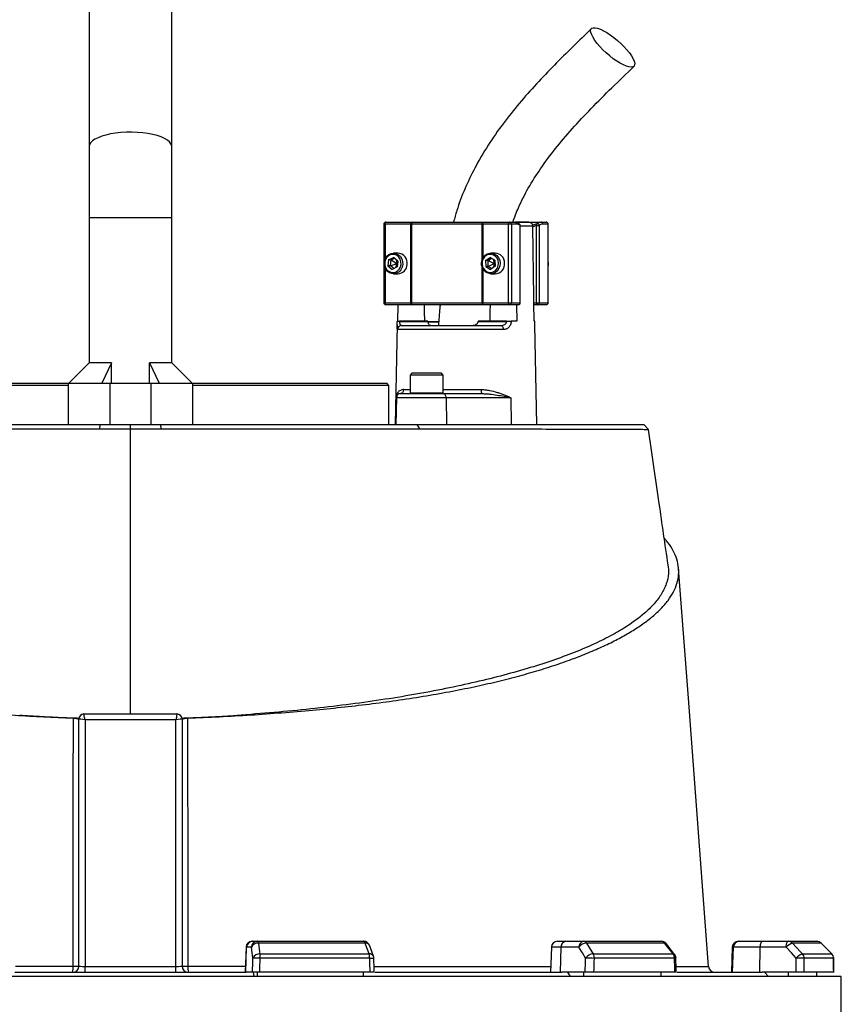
# Model space of a CAD drawing. Header units: millimetres. Extents: x 2572 to 4387, y 782 to 6178.
# Tile 16 of 17: x 3503 to 4298, y 4737 to 5690. Entities that reach past the tile are written whole.
import ezdxf

# ---------------------------------------------------------------- set-up
doc = ezdxf.new("R2010")
doc.units = ezdxf.units.MM
doc.header["$LTSCALE"] = 2

msp = doc.modelspace()

# ---------------------------------------------------------------- linework, layer by layer
at = {"color": 7, "linetype": 'Continuous', "lineweight": 25}
for p, q in [((3570.28, 5980.89), (3570.28, 5567.06)), ((3650.28, 5567.06), (3650.28, 5980.89)), ((3570.28, 5567.06), (3570.28, 5497.92)), ((3650.28, 5497.92), (3650.28, 5567.06)), ((3570.28, 5497.92), (3570.28, 5357.72)), ((3650.28, 5357.72), (3650.28, 5497.92)), ((3855.47, 5491.92), (3855.47, 5415.92)), ((3881.72, 5491.92), (3856.62, 5491.92)), ((3857.47, 5493.92), (3882.56, 5493.92)), ((3882.23, 5491.92), (3881.72, 5491.92)), ((3881.72, 5415.92), (3881.72, 5491.92)), ((3950.57, 5491.92), (3882.23, 5491.92)), ((3882.23, 5491.92), (3882.23, 5415.92)), ((3882.56, 5493.92), (3883.59, 5493.92)), ((3883.59, 5493.92), (3950.82, 5493.92)), ((3951.16, 5491.92), (3950.57, 5491.92)), ((3950.82, 5493.92), (3952.01, 5493.92)), ((3976.26, 5491.92), (3951.16, 5491.92)), ((3952.01, 5493.92), (3977.1, 5493.92)), ((3978.91, 5491.92), (3976.26, 5491.92)), ((3976.26, 5415.92), (3976.26, 5491.92)), ((3977.1, 5493.92), (3982.21, 5493.92)), ((3978.91, 5491.92), (3978.91, 5415.92)), ((3984.03, 5491.92), (3978.91, 5491.92)), ((3982.33, 5493.92), (4007.49, 5493.92)), ((3995.79, 5493.92), (3982.47, 5493.92)), ((3987.37, 5415.92), (3987.37, 5490.52)), ((3987.55, 5415.92), (3987.55, 5490.52)), ((3999.61, 5489.57), (3999.6, 5489.99)), ((4003.3, 5415.92), (4003.3, 5490.52)), ((4003.3, 5490.52), (4005.96, 5490.52)), ((4005.96, 5490.52), (4005.96, 5415.92)), ((4007.49, 5493.92), (4012.6, 5493.92)), ((4014.41, 5491.92), (4009.3, 5491.92)), ((4014.41, 5415.92), (4014.41, 5491.92)), ((4014.6, 5415.92), (4014.6, 5491.92)), ((3869.1, 5463.92), (3864.75, 5463.92)), ((3963.36, 5463.92), (3959, 5463.92)), ((3860, 5457.3), (3859.47, 5451.56)), ((3859.47, 5451.56), (3863.71, 5448.18)), ((3862, 5451.56), (3859.47, 5451.56)), ((3860, 5457.3), (3864.77, 5459.66)), ((3862.53, 5457.3), (3860, 5457.3)), ((3862, 5451.56), (3862.53, 5457.3)), ((3862, 5451.56), (3868, 5453.92)), ((3865.27, 5448.95), (3862, 5451.56)), ((3862.53, 5457.3), (3865.74, 5458.89)), ((3862.53, 5457.3), (3868, 5453.92)), ((3868.48, 5450.54), (3863.71, 5448.18)), ((3869.01, 5456.28), (3864.77, 5459.66)), ((3868, 5453.92), (3866.69, 5449.66)), ((3867.58, 5457.43), (3868, 5453.92)), ((3868, 5453.92), (3868.85, 5454.49)), ((3868, 5453.92), (3868.72, 5453.11)), ((3869.01, 5456.28), (3868.48, 5450.54)), ((3953.86, 5456.61), (3958.29, 5459.69)), ((3953.86, 5456.61), (3954.07, 5450.84)), ((3956.4, 5456.61), (3953.86, 5456.61)), ((3954.07, 5450.84), (3958.7, 5448.15)), ((3956.61, 5450.84), (3954.07, 5450.84)), ((3956.4, 5456.61), (3959.67, 5458.89)), ((3956.61, 5450.84), (3956.4, 5456.61)), ((3956.4, 5456.61), (3962.25, 5453.92)), ((3956.61, 5450.84), (3962.25, 5453.92)), ((3959.86, 5448.95), (3956.61, 5450.84)), ((3962.92, 5457), (3958.29, 5459.69)), ((3963.13, 5451.23), (3958.7, 5448.15)), ((3961.25, 5457.97), (3962.25, 5453.92)), ((3962.25, 5453.92), (3961.59, 5450.16)), ((3962.25, 5453.92), (3963.01, 5454.65)), ((3962.25, 5453.92), (3963.05, 5453.29)), ((3962.92, 5457), (3963.13, 5451.23)), ((4014.97, 5454.16), (4014.6, 5456.11)), ((3864.75, 5443.92), (3869.1, 5443.92)), ((3959, 5443.92), (3963.36, 5443.92)), ((3856.62, 5415.92), (3881.72, 5415.92)), ((3882.56, 5413.92), (3857.47, 5413.92)), ((3868.94, 5397.92), (3869.2, 5413.92)), ((3881.72, 5415.92), (3882.23, 5415.92)), ((3882.23, 5415.92), (3950.57, 5415.92)), ((3883.59, 5413.92), (3882.56, 5413.92)), ((3950.82, 5413.92), (3883.59, 5413.92)), ((3950.57, 5415.92), (3951.16, 5415.92)), ((3952.01, 5413.92), (3950.82, 5413.92)), ((3951.16, 5415.92), (3976.26, 5415.92)), ((3977.1, 5413.92), (3952.01, 5413.92)), ((3976.26, 5415.92), (3978.91, 5415.92)), ((3985.55, 5413.92), (3977.1, 5413.92)), ((3978.91, 5415.92), (3987.37, 5415.92)), ((3983.96, 5413.92), (3984.23, 5397.92)), ((4001.13, 5397.92), (4000.83, 5415.92)), ((4000.83, 5415.92), (4003.3, 5415.92)), ((4004.15, 5413.92), (4000.87, 5413.92)), ((4003.3, 5415.92), (4005.96, 5415.92)), ((4012.6, 5413.92), (4004.15, 5413.92)), ((4005.96, 5415.92), (4014.41, 5415.92)), ((3868.3, 5394.47), (3866.61, 5297.92)), ((3868.37, 5397.92), (3868.37, 5397.85)), ((3870.67, 5397.92), (3870.67, 5397.85)), ((3898.09, 5397.92), (3870.67, 5397.92)), ((3870.67, 5397.85), (3898.09, 5397.85)), ((3872.75, 5393.92), (3968.86, 5393.92)), ((3908.45, 5397.18), (3897.92, 5397.18)), ((3898.09, 5397.92), (3898.09, 5397.85)), ((3900.02, 5394.17), (3900.02, 5393.92)), ((3909.53, 5394.17), (3909.53, 5393.92)), ((3911.35, 5394.17), (3911.35, 5393.92)), ((3946.89, 5397.85), (3946.9, 5397.92)), ((3946.89, 5397.85), (3974.31, 5397.85)), ((3974.31, 5397.92), (3946.9, 5397.92)), ((3974.31, 5397.85), (3974.31, 5397.92)), ((3978.62, 5397.92), (3978.62, 5397.85)), ((3984.23, 5397.92), (3978.62, 5397.92)), ((4001.7, 5397.92), (4001.13, 5397.92)), ((4001.71, 5397.85), (4001.7, 5397.92)), ((4001.71, 5397.85), (4001.7, 5397.92)), ((4003.46, 5297.92), (4001.77, 5394.47)), ((3971.01, 5389.99), (3868.78, 5389.99)), ((3570.28, 5357.72), (3550.48, 5337.92)), ((3591.81, 5357.72), (3570.28, 5357.72)), ((3591.81, 5357.72), (3582.66, 5337.92)), ((3591.81, 5337.92), (3591.81, 5357.72)), ((3628.75, 5337.92), (3628.75, 5357.72)), ((3628.75, 5357.72), (3637.89, 5337.92)), ((3650.28, 5357.72), (3628.75, 5357.72)), ((3670.07, 5337.92), (3650.28, 5357.72)), ((3883, 5347.92), (3881, 5345.92)), ((3881, 5345.92), (3881, 5328.72)), ((3890.24, 5345.92), (3881, 5345.92)), ((3883, 5347.92), (3891.08, 5347.92)), ((3913, 5345.92), (3890.24, 5345.92)), ((3891.08, 5347.92), (3911, 5347.92)), ((3913, 5345.92), (3911, 5347.92)), ((3913, 5328.72), (3913, 5345.92)), ((3362.28, 5337.92), (3550.48, 5337.92)), ((3550.28, 5297.92), (3550.28, 5337.92)), ((3550.28, 5337.92), (3590.28, 5337.92)), ((3590.28, 5337.92), (3590.28, 5297.92)), ((3590.28, 5337.92), (3630.28, 5337.92)), ((3630.28, 5297.92), (3630.28, 5337.92)), ((3630.28, 5337.92), (3670.28, 5337.92)), ((3670.07, 5337.92), (3858.28, 5337.92)), ((3670.28, 5337.92), (3670.28, 5297.92)), ((3860.28, 5335.92), (3858.28, 5337.92)), ((3550.28, 5335.92), (3360.28, 5335.92)), ((3860.28, 5335.92), (3670.28, 5335.92)), ((3860.28, 5297.92), (3860.28, 5335.92)), ((3871.28, 5327.92), (3871.59, 5327.92)), ((3871.59, 5327.92), (3913.2, 5327.92)), ((3913.2, 5327.92), (3950.67, 5327.92)), ((3867.07, 5323.99), (3866.62, 5297.92)), ((3867.59, 5323.99), (3867.07, 5323.99)), ((3867.59, 5323.99), (3867.14, 5297.92)), ((3915.76, 5323.99), (3867.59, 5323.99)), ((3915.76, 5323.99), (3916.05, 5297.92)), ((3978.39, 5323.99), (3915.76, 5323.99)), ((3978.39, 5323.99), (3978.68, 5297.92)), ((3332.7, 5297.92), (3580.84, 5297.92)), ((3580.59, 5293.85), (3580.84, 5297.92)), ((3580.84, 5297.92), (3610.28, 5297.92)), ((3610.28, 5293.73), (3610.28, 5297.92)), ((3610.28, 5297.92), (3639.71, 5297.92)), ((3610.28, 5017.92), (3610.28, 5293.73)), ((3639.96, 5293.85), (3639.71, 5297.92)), ((3639.71, 5297.92), (3887.85, 5297.92)), ((3890.23, 5293.83), (3887.85, 5297.92)), ((3887.85, 5297.92), (4107.12, 5297.92)), ((4111.72, 5293.32), (4107.12, 5297.92)), ((3560.28, 5013.97), (3560.39, 5013.96)), ((3560.28, 4773.92), (3560.28, 5012.92)), ((3565.28, 5017.92), (3655.27, 5017.92)), ((3565.28, 5017.92), (3565.28, 5017.92)), ((3566.28, 5012.24), (3566.28, 4773.61)), ((3654.28, 5012.24), (3566.28, 5012.24)), ((3654.28, 4773.61), (3654.28, 5012.24)), ((3655.27, 5017.92), (3655.28, 5017.92)), ((3660.28, 5013.97), (3660.17, 5013.96)), ((3660.28, 5012.92), (3660.28, 4773.92)), ((3728.09, 4797.92), (3728.61, 4797.92)), ((3728.61, 4797.92), (3733.28, 4797.92)), ((3733.28, 4797.92), (3835.86, 4797.92)), ((3837.28, 4796.16), (3734.05, 4796.16)), ((3845.41, 4783.54), (3841.48, 4794.02)), ((4023.64, 4797.92), (4031.64, 4797.92)), ((4031.64, 4797.92), (4048.91, 4797.92)), ((4048.91, 4797.92), (4124.01, 4797.92)), ((4127.23, 4796.16), (4051.67, 4796.16)), ((4136.98, 4785.15), (4128.71, 4795.63)), ((4198.69, 4797.92), (4199.74, 4797.92)), ((4199.74, 4797.92), (4221.77, 4797.92)), ((4221.77, 4797.92), (4247.01, 4797.92)), ((4247.01, 4797.92), (4274.5, 4797.92)), ((4278.67, 4796.16), (4251.01, 4796.16)), ((4289.15, 4785.65), (4278.75, 4796.14)), ((4289.15, 4785.65), (4278.75, 4796.14)), ((3722.1, 4792.13), (3721.25, 4767.92)), ((3721.88, 4767.92), (3722.71, 4792.13)), ((3727.37, 4792.13), (3722.71, 4792.13)), ((3735.51, 4785.68), (3841.21, 4785.68)), ((4017.64, 4792.13), (4016.8, 4767.92)), ((4026.4, 4767.92), (4027.05, 4792.13)), ((4044.32, 4792.13), (4027.05, 4792.13)), ((4058.12, 4785.68), (4135.5, 4785.68)), ((4192.7, 4792.13), (4191.85, 4767.92)), ((4193, 4767.92), (4193.83, 4792.13)), ((4219.72, 4792.13), (4193.83, 4792.13)), ((4219.43, 4767.92), (4219.72, 4792.13)), ((4244.96, 4792.13), (4219.72, 4792.13)), ((4260.74, 4785.68), (4289.06, 4785.68)), ((3841.8, 4781.44), (3735.83, 4781.44)), ((4136.84, 4781.44), (4059.26, 4781.44)), ((4290.79, 4781.44), (4262.4, 4781.44)), ((3498.26, 4767.92), (3722.29, 4767.92)), ((3566.28, 4767.92), (3566.28, 4773.61)), ((3566.28, 4773.61), (3654.28, 4773.61)), ((3654.28, 4767.92), (3654.28, 4773.61)), ((3728.36, 4767.92), (3722.29, 4767.92)), ((3729.02, 4767.92), (3729.72, 4763.92)), ((3733.28, 4763.92), (3733.28, 4767.92)), ((3842.25, 4767.92), (3735.36, 4767.92)), ((3835.86, 4763.92), (3835.86, 4767.92)), ((3847.03, 4767.92), (4027.93, 4767.92)), ((4050.41, 4767.92), (4027.93, 4767.92)), ((4033.15, 4767.92), (4035.72, 4763.92)), ((4048.91, 4763.92), (4048.91, 4767.92)), ((4137.15, 4767.92), (4058.9, 4767.92)), ((4124.01, 4763.92), (4124.01, 4767.92)), ((4139.35, 4767.92), (4221.66, 4767.92)), ((4169.67, 4773.47), (4169.67, 4773.47)), ((4254.53, 4767.92), (4221.66, 4767.92)), ((4223.97, 4767.92), (4227.73, 4763.92)), ((4247.01, 4763.92), (4247.01, 4767.92)), ((4290.88, 4767.92), (4262.24, 4767.92)), ((4274.5, 4763.92), (4274.5, 4767.92)), ((4298.28, 4763.92), (2922.28, 4763.92)), ((4298.28, 4585.86), (4298.28, 4763.92))]:
    msp.add_line(p, q, dxfattribs=at)
at = {"color": 8, "linetype": 'Continuous', "lineweight": 25}
for p, q in [((3650.28, 5497.92), (3570.28, 5497.92)), ((3856.62, 5491.92), (3855.47, 5491.92)), ((3856.62, 5491.92), (3856.62, 5458.35)), ((3950.57, 5457.58), (3950.57, 5491.92)), ((3951.16, 5491.92), (3951.16, 5458.94)), ((3987.37, 5490.52), (3987.55, 5490.52)), ((3999.6, 5489.99), (3987.55, 5489.99)), ((4014.6, 5491.92), (4014.41, 5491.92)), ((3856.62, 5449.49), (3856.62, 5415.92)), ((3950.57, 5415.92), (3950.57, 5450.26)), ((3951.16, 5448.9), (3951.16, 5415.92)), ((3855.47, 5415.92), (3856.62, 5415.92)), ((3987.37, 5415.92), (3987.55, 5415.92)), ((4014.41, 5415.92), (4014.6, 5415.92)), ((3898.09, 5397.85), (3908.51, 5397.85)), ((3874.83, 5331.85), (3881, 5331.85)), ((3881, 5328.72), (3890.24, 5328.72)), ((3890.24, 5328.72), (3913, 5328.72)), ((3913, 5331.85), (3949.8, 5331.85)), ((4278.67, 4796.16), (4278.76, 4796.15)), ((3722.71, 4792.13), (3722.1, 4792.13)), ((4027.05, 4792.13), (4017.64, 4792.13)), ((4193.83, 4792.13), (4192.7, 4792.13)), ((4289.06, 4785.68), (4289.15, 4785.66)), ((4290.79, 4781.44), (4290.89, 4781.47))]:
    msp.add_line(p, q, dxfattribs=at)
at = {"color": 7, "linetype": 'Continuous', "lineweight": 25, "flags": 128}
for points in [[(4094.87, 5643.81), (4092.78, 5644.06), (4090.27, 5644.79), (4087.42, 5646), (4084.3, 5647.65), (4080.99, 5649.69), (4077.58, 5652.08), (4074.15, 5654.74), (4070.79, 5657.62), (4067.6, 5660.64), (4064.64, 5663.72), (4062.01, 5666.78), (4059.76, 5669.74), (4057.96, 5672.52), (4056.66, 5675.05), (4055.88, 5677.27), (4055.64, 5679.13), (4055.96, 5680.56), (4056.82, 5681.53), (4058.2, 5682.03), (4060.07, 5682.03), (4062.38, 5681.53), (4065.07, 5680.56), (4068.06, 5679.13), (4071.29, 5677.27), (4074.66, 5675.05), (4078.09, 5672.52), (4081.5, 5669.74), (4084.78, 5666.78), (4087.87, 5663.72), (4090.67, 5660.64), (4093.12, 5657.62), (4095.15, 5654.74), (4096.71, 5652.08), (4097.76, 5649.69), (4098.27, 5647.65), (4098.22, 5646), (4097.63, 5644.79), (4096.51, 5644.06), (4094.87, 5643.81)], [(3856.62, 5491.92), (3856.64, 5492.31), (3856.69, 5492.69), (3856.77, 5493.03), (3856.87, 5493.34), (3857, 5493.58), (3857.15, 5493.77), (3857.3, 5493.88), (3857.47, 5493.92)], [(3881.72, 5491.92), (3881.73, 5492.31), (3881.78, 5492.69), (3881.86, 5493.03), (3881.96, 5493.34), (3882.09, 5493.58), (3882.24, 5493.77), (3882.4, 5493.88), (3882.56, 5493.92)], [(3951.16, 5491.92), (3951.18, 5492.31), (3951.23, 5492.69), (3951.31, 5493.03), (3951.41, 5493.34), (3951.54, 5493.58), (3951.69, 5493.77), (3951.84, 5493.88), (3952.01, 5493.92)], [(3976.26, 5491.92), (3976.27, 5492.31), (3976.32, 5492.69), (3976.4, 5493.03), (3976.5, 5493.34), (3976.63, 5493.58), (3976.78, 5493.77), (3976.94, 5493.88), (3977.1, 5493.92)], [(4000.83, 5415.92), (4000.75, 5421.16), (3999.61, 5489.57)], [(3873.76, 5452.9), (3873.18, 5450.26), (3871.97, 5447.88), (3870.23, 5445.96), (3868.08, 5444.62), (3865.68, 5443.97), (3863.21, 5444.07), (3860.86, 5444.89), (3858.79, 5446.38), (3857.17, 5448.43), (3856.11, 5450.89), (3855.69, 5453.58), (3855.94, 5456.29), (3856.85, 5458.82), (3858.34, 5460.99), (3860.3, 5462.64), (3862.6, 5463.64), (3865.05, 5463.92), (3867.49, 5463.45), (3869.72, 5462.28), (3871.58, 5460.5), (3872.93, 5458.22), (3873.68, 5455.62), (3873.76, 5452.9)], [(3872.17, 5453.02), (3872.08, 5455.53), (3871.35, 5457.9), (3870.05, 5459.95), (3868.28, 5461.51), (3866.17, 5462.46), (3863.92, 5462.71), (3861.68, 5462.26), (3859.66, 5461.12), (3858.01, 5459.41), (3856.86, 5457.25), (3856.31, 5454.82), (3856.4, 5452.32), (3857.13, 5449.94), (3858.43, 5447.89), (3860.2, 5446.33), (3862.31, 5445.38), (3864.56, 5445.13), (3866.8, 5445.59), (3868.82, 5446.72), (3870.48, 5448.43), (3871.62, 5450.59), (3872.17, 5453.02)], [(3968.06, 5454.32), (3967.82, 5451.61), (3966.93, 5449.07), (3965.45, 5446.89), (3963.49, 5445.23), (3961.2, 5444.22), (3958.74, 5443.93), (3956.31, 5444.37), (3954.07, 5445.53), (3952.2, 5447.31), (3950.84, 5449.58), (3950.08, 5452.17), (3949.98, 5454.89), (3950.55, 5457.54), (3951.75, 5459.92), (3953.49, 5461.86), (3955.63, 5463.2), (3958.03, 5463.86), (3960.49, 5463.78), (3962.85, 5462.98), (3964.92, 5461.49), (3966.55, 5459.45), (3967.63, 5457), (3968.06, 5454.32)], [(3966.47, 5454.27), (3966.05, 5456.73), (3965.03, 5458.97), (3963.48, 5460.79), (3961.52, 5462.06), (3959.32, 5462.67), (3957.05, 5462.58), (3954.9, 5461.78), (3953.04, 5460.34), (3951.62, 5458.38), (3950.76, 5456.06), (3950.53, 5453.57), (3950.94, 5451.11), (3951.96, 5448.87), (3953.52, 5447.05), (3955.47, 5445.78), (3957.67, 5445.17), (3959.94, 5445.27), (3962.09, 5446.07), (3963.95, 5447.5), (3965.37, 5449.46), (3966.23, 5451.78), (3966.47, 5454.27)], [(4014.6, 5451.74), (4014.72, 5452.09), (4014.97, 5454.16)], [(3857.47, 5413.92), (3857.3, 5413.96), (3857.15, 5414.07), (3857, 5414.26), (3856.87, 5414.51), (3856.77, 5414.81), (3856.69, 5415.16), (3856.64, 5415.53), (3856.62, 5415.92)], [(3882.56, 5413.92), (3882.4, 5413.96), (3882.24, 5414.07), (3882.09, 5414.26), (3881.96, 5414.51), (3881.86, 5414.81), (3881.78, 5415.16), (3881.73, 5415.53), (3881.72, 5415.92)], [(3895.11, 5397.92), (3894.94, 5407.45), (3894.82, 5413.92)], [(3952.01, 5413.92), (3951.84, 5413.96), (3951.69, 5414.07), (3951.54, 5414.26), (3951.41, 5414.51), (3951.31, 5414.81), (3951.23, 5415.16), (3951.18, 5415.53), (3951.16, 5415.92)], [(3958.34, 5413.92), (3958.22, 5407.45), (3958.05, 5397.92)], [(3977.1, 5413.92), (3976.94, 5413.96), (3976.78, 5414.07), (3976.63, 5414.26), (3976.5, 5414.51), (3976.4, 5414.81), (3976.32, 5415.16), (3976.27, 5415.53), (3976.26, 5415.92)], [(4003.3, 5415.92), (4003.32, 5415.53), (4003.37, 5415.16), (4003.45, 5414.81), (4003.55, 5414.51), (4003.68, 5414.26), (4003.83, 5414.07), (4003.98, 5413.96), (4004.15, 5413.92)], [(3968.86, 5393.92), (3969.27, 5393.85), (3969.67, 5393.62), (3970.04, 5393.26), (3970.37, 5392.77), (3970.64, 5392.18), (3970.84, 5391.5), (3970.97, 5390.76), (3971.01, 5389.99)], [(3915.76, 5323.99), (3915.7, 5324.76), (3915.55, 5325.5), (3915.31, 5326.18), (3914.99, 5326.77), (3914.61, 5327.26), (3914.17, 5327.62), (3913.7, 5327.85), (3913.2, 5327.92)], [(4169.86, 4773.48), (4150.25, 5033.2), (4140.79, 5158.65)], [(3734.05, 4796.16), (3733.97, 4796.56), (3733.89, 4796.91), (3733.79, 4797.21), (3733.7, 4797.46), (3733.6, 4797.66), (3733.49, 4797.81), (3733.39, 4797.89), (3733.28, 4797.92)], [(3734.05, 4796.16), (3735.23, 4787.68), (3735.51, 4785.68)], [(3841.21, 4785.68), (3838.03, 4794.16), (3837.28, 4796.16)], [(4051.67, 4796.16), (4056.89, 4787.68), (4058.12, 4785.68)], [(4135.5, 4785.68), (4128.81, 4794.16), (4127.23, 4796.16)], [(4221.77, 4797.92), (4221.38, 4797.81), (4221, 4797.48), (4220.65, 4796.95), (4220.34, 4796.24), (4220.09, 4795.36), (4219.89, 4794.36), (4219.77, 4793.27), (4219.72, 4792.13)], [(4244.96, 4792.13), (4245.01, 4793.27), (4245.14, 4794.36), (4245.33, 4795.36), (4245.58, 4796.24), (4245.89, 4796.95), (4246.24, 4797.48), (4246.62, 4797.81), (4247.01, 4797.92)], [(4251.01, 4796.16), (4258.88, 4787.68), (4260.74, 4785.68)], [(4289.06, 4785.68), (4280.66, 4794.16), (4278.67, 4796.16)], [(3728.83, 4781.65), (3728.12, 4786.77), (3727.37, 4792.13)], [(4050.78, 4781.65), (4047.62, 4786.77), (4044.32, 4792.13)], [(4254.69, 4781.65), (4249.93, 4786.77), (4244.96, 4792.13)], [(3846.24, 4767.83), (3846.13, 4771.28), (3845.79, 4781.63)], [(4138.59, 4767.77), (4138.51, 4771.22), (4138.27, 4781.57)], [(4290.98, 4767.67), (4290.96, 4771.12), (4290.89, 4781.47)]]:
    msp.add_lwpolyline(points, dxfattribs=at)
at = {"color": 8, "linetype": 'Continuous', "lineweight": 25, "flags": 128}
msp.add_lwpolyline([(3650.28, 5567.06), (3650.19, 5567.99), (3649.47, 5569.82), (3648.06, 5571.6), (3645.98, 5573.3), (3643.25, 5574.89), (3639.94, 5576.34), (3636.1, 5577.62), (3631.8, 5578.72), (3627.11, 5579.61), (3622.13, 5580.27), (3616.93, 5580.7), (3611.61, 5580.88), (3606.27, 5580.82), (3601, 5580.52), (3595.9, 5579.97), (3591.05, 5579.19), (3586.55, 5578.2), (3582.47, 5577), (3578.88, 5575.63), (3575.86, 5574.11), (3573.45, 5572.46), (3571.7, 5570.72), (3570.63, 5568.91), (3570.28, 5567.06)], dxfattribs=at)
at = {"color": 7, "linetype": 'Continuous', "lineweight": 25}
for centre, radius, start, end in [((3857.47, 5491.92), 2, 90, 180), ((3883.98, 5492.19), 1.78, 102.89245, 188.71961), ((3954.75, 5492.41), 4.21, 158.99408, 186.71892), ((3977, 5492.01), 1.91, 357.32466, 87.04786), ((3982.12, 5492.01), 1.91, 357.32466, 87.04786), ((3985.55, 5490.52), 2, 0, 49.0149), ((4005.52, 5491.19), 2.31, 149.53695, 196.88097), ((4003.81, 5490.21), 2.18, 8.25723, 97.53663), ((4007.39, 5492.01), 1.91, 357.32466, 87.04786), ((4012.6, 5491.92), 2, 0, 90), ((4012.5, 5492.01), 1.91, 357.32466, 87.04786), ((3868.71, 5454.41), 9.52, 350.91772, 87.6609), ((3962.92, 5454.44), 9.49, 359.25818, 87.37484), ((3868.72, 5453.32), 9.4, 272.31019, 357.46513), ((3962.85, 5453.51), 9.6, 273.03644, 4.84278), ((3857.47, 5415.92), 2, 180, 270), ((3883.98, 5415.65), 1.78, 171.28039, 257.10755), ((3954.75, 5415.43), 4.21, 173.28108, 201.00592), ((3977, 5415.83), 1.91, 272.95214, 2.67534), ((3985.55, 5415.92), 2, 270, 0), ((3985.46, 5415.83), 1.91, 272.95214, 2.67534), ((4004.05, 5415.83), 1.91, 272.95214, 2.67534), ((4012.6, 5415.92), 2, 270, 0), ((4012.5, 5415.83), 1.91, 272.95214, 2.67534), ((3869.52, 5357.83), 40.04, 88.34797, 91.65203), ((3872.76, 5389.94), 3.98, 90.23629, 179.24547), ((3976.46, 5227.03), 170.84, 89.27819, 90.72181), ((3871.59, 5323.92), 4, 90.00058, 179.00061), ((3871.05, 5331.7), 3.79, 273.53477, 2.28683), ((3881.8, 5328.72), 0.8, 180, 270), ((3912.2, 5328.72), 0.8, 270, 0), ((3954.94, 5330.93), 5.23, 169.83929, 215.14127), ((3565.28, 5012.92), 5, 90.03906, 179.88236), ((3565.28, 5012.92), 5, 90, 180), ((3655.27, 5012.92), 5, 0.11764, 89.96094), ((3655.28, 5012.92), 5, 0, 90), ((3728.09, 4791.92), 6, 90, 178), ((3728.66, 4791.97), 5.95, 90.42152, 178.45528), ((3733.32, 4791.97), 5.95, 90.42152, 178.45528), ((3733.35, 4789.78), 6.42, 83.74292, 158.51929), ((3835.86, 4791.92), 6, 20.55353, 90), ((3835.17, 4795.92), 2.12, 6.7296, 71.02335), ((4023.64, 4791.92), 6, 90, 178), ((4032.41, 4792.59), 5.38, 98.23483, 184.91789), ((4049.68, 4792.59), 5.38, 98.23483, 184.91789), ((4052.07, 4786.71), 9.46, 92.45595, 145.06557), ((4048.68, 4794.52), 3.41, 28.81756, 86.11446), ((4124.01, 4791.92), 6, 38.26457, 90), ((4123.86, 4793.82), 4.11, 34.85515, 87.99434), ((4198.69, 4791.92), 6, 90, 178), ((4199.79, 4791.97), 5.95, 90.39228, 178.42415), ((4254.33, 4784.62), 12.01, 106.06821, 141.3112), ((4246.98, 4792.42), 5.5, 42.8743, 89.68038), ((4274.5, 4791.92), 6, 44.74687, 90), ((4274.49, 4792.07), 5.85, 44.3985, 89.91439), ((3734.81, 4779.29), 6.42, 83.76139, 158.5219), ((3710.78, 4781.69), 25.05, 359.42653, 9.16919), ((3827.86, 4781.67), 13.94, 359.05372, 16.72645), ((3839.79, 4781.44), 6, 1.88488, 20.55304), ((4058.53, 4776.23), 9.46, 92.47301, 145.06263), ((4051.36, 4781.59), 7.91, 358.91202, 31.17398), ((4129.79, 4781.55), 7.05, 359.11337, 35.87522), ((4132.28, 4781.44), 6, 1.298, 38.26379), ((4264.07, 4774.13), 12.02, 106.08445, 141.30321), ((4256.21, 4781.47), 6.19, 359.73129, 42.91431), ((4284.74, 4781.44), 6.05, 359.91919, 44.40677), ((4284.89, 4781.44), 6, 0.36302, 44.74605), ((3554.28, 4773.92), 6, 270, 0), ((3556.07, 4939.27), 165.4, 269.54772, 271.45774), ((3666.28, 4773.92), 6, 180, 270), ((3664.48, 4939.27), 165.4, 268.54226, 270.45228), ((3720.27, 4378.71), 403.03, 87.78771, 88.78243), ((4049.68, 4565.13), 216.51, 87.46327, 89.70984), ((4255.61, 4673.56), 108.09, 86.39987, 90.4867), ((3536.1, 4772.4), 18.72, 346.14784, 4.50399), ((3684.45, 4772.4), 18.72, 175.49601, 193.85216), ((4175.84, 4773.92), 6, 183.87832, 269.98187)]:
    msp.add_arc(centre, radius, start, end, dxfattribs=at)
at = {"color": 8, "linetype": 'Continuous', "lineweight": 25}
for centre, radius, start, end in [((3985.78, 5490.83), 1.62, 348.91779, 46.96304), ((3837.87, 4792.14), 4.07, 27.56442, 98.41788), ((4127.47, 4794.47), 1.71, 42.99182, 97.87335), ((3841.81, 4781.65), 4.07, 27.68546, 98.38179), ((4135.74, 4783.98), 1.71, 43.03526, 97.83334), ((3841.24, 4833.26), 51.83, 270.62377, 275.04039), ((4136.96, 4787.85), 6.41, 268.97486, 281.86243)]:
    msp.add_arc(centre, radius, start, end, dxfattribs=at)
at = {"color": 7, "linetype": 'Continuous', "lineweight": 25}
for centre, major_axis, ratio, start_param, end_param in [((3566.28, 5011.92), (6, -1), 0.050922, 1.579294, 3.097731), ((3566.28, 5012.92), (6, 0), 0.043613, 3.089233, 3.141593), ((3566.28, 5011.92), (-1, 6), 0.008488, 4.763336, 6.281773), ((3654.28, 5011.92), (1, 6), 0.008488, 0.001413, 1.519849), ((3654.28, 5011.92), (6, 1), 0.050922, 0.043862, 1.562299), ((3654.28, 5012.92), (6, 0), 0.043613, 0, 0.05236), ((3566.28, 4773.92), (6, 0), 0.052336, 3.141593, 4.712389), ((3654.28, 4773.92), (6, 0), 0.052336, 4.712389, 6.283185), ((3604.37, 4626.21), (675.6, 19644.47), 0.006057, 4.719811, 4.72051), ((3610.28, 4626), (681.51, 19644.47), 0.00611, 4.719826, 4.720514), ((3610.28, 4626), (-650.36, 19644.47), 0.012035, 4.719215, 4.719903), ((3605.68, 4626.21), (525.77, 19644.47), 0.022431, 4.720203, 4.720902), ((3610.28, 4626), (530.37, 19644.47), 0.022626, 4.720224, 4.720912), ((3610.28, 4626), (-445.13, 19644.47), 0.026971, 4.719002, 4.71969), ((3608.22, 4626.21), (234.88, 19644.47), 0.03281, 4.719995, 4.720694), ((3610.28, 4626), (236.94, 19644.47), 0.033097, 4.720013, 4.720701), ((3610.28, 4626), (-120.31, 19644.47), 0.03469, 4.719401, 4.720089)]:
    msp.add_ellipse(centre, major_axis=major_axis, ratio=ratio, start_param=start_param, end_param=end_param, dxfattribs=at)
for points, knots in [([(4056.44, 5681.23), (4050.38, 5675.34), (4038.31, 5663.63), (4020.48, 5645.87), (4003.16, 5627.74), (3986.47, 5609), (3970.7, 5589.31), (3956.18, 5568.46), (3943.75, 5547.33), (3933.67, 5526.19), (3926.88, 5508.65), (3924.01, 5497.69), (3923.02, 5493.92)], [0, 0, 0, 0, 0.11056, 0.219929, 0.328681, 0.437275, 0.545815, 0.654571, 0.763588, 0.858181, 0.951274, 1, 1, 1, 1]), ([(3980.32, 5493.92), (3982.06, 5498.59), (3986.27, 5509.93), (3995.32, 5527.26), (4007.31, 5546.28), (4021.63, 5565.4), (4038.07, 5584.72), (4056.45, 5604.32), (4076.48, 5624.33), (4090.39, 5637.78), (4097.51, 5644.66)], [0, 0, 0, 0, 0.075255, 0.182912, 0.298013, 0.421449, 0.553629, 0.694479, 0.843538, 1, 1, 1, 1]), ([(3986.84, 5491.95), (3986.55, 5492.22), (3985.75, 5492.99), (3984.23, 5493.64), (3982.92, 5493.97), (3982.26, 5493.91), (3982.22, 5493.91)], [0, 0, 0, 0, 0.212655, 0.604202, 0.97502, 1, 1, 1, 1]), ([(3987.37, 5490.52), (3986.83, 5490.99), (3986.28, 5491.34), (3985.17, 5491.8), (3984.6, 5491.92), (3984.03, 5491.92)], [0, 0, 0, 0, 0.5, 0.5, 1, 1, 1, 1]), ([(3995.7, 5493.92), (3996.19, 5493.93), (3996.69, 5493.84), (3997.6, 5493.48), (3998.03, 5493.2), (3998.58, 5492.66), (3998.75, 5492.46), (3999.04, 5492.03), (3999.17, 5491.8), (3999.38, 5491.31), (3999.46, 5491.05), (3999.57, 5490.53), (3999.6, 5490.26), (3999.6, 5489.99)], [0, 0, 0, 0, 0.25, 0.25, 0.5, 0.5, 0.625, 0.625, 0.75, 0.75, 0.875, 0.875, 1, 1, 1, 1]), ([(4003.52, 5492.36), (4004.16, 5492.88), (4004.82, 5493.27), (4006.14, 5493.79), (4006.81, 5493.92), (4007.49, 5493.92)], [0, 0, 0, 0, 0.5, 0.5, 1, 1, 1, 1]), ([(4009.3, 5491.92), (4008.73, 5491.92), (4008.16, 5491.8), (4007.05, 5491.33), (4006.5, 5490.99), (4005.96, 5490.52)], [0, 0, 0, 0, 0.5, 0.5, 1, 1, 1, 1]), ([(3910, 5413.92), (3909.88, 5412.81), (3909.21, 5406.16), (3908.78, 5399.49), (3908.41, 5393.92)], [0, 0, 0, 0, 0.16646, 1, 1, 1, 1]), ([(3868.3, 5394.47), (3868.3, 5394.5), (3868.3, 5395.21), (3868.34, 5396.47), (3868.36, 5397.6), (3868.36, 5397.85)], [0, 0, 0, 0, 0.033809, 0.784101, 1, 1, 1, 1]), ([(3868.37, 5397.92), (3868.36, 5397.92), (3868.41, 5397.92), (3868.62, 5397.92), (3868.77, 5397.92), (3869.18, 5397.92), (3869.43, 5397.92), (3870, 5397.92), (3870.32, 5397.92), (3870.67, 5397.92)], [0, 0, 0, 0, 0.25, 0.25, 0.5, 0.5, 0.75, 0.75, 1, 1, 1, 1]), ([(3870.67, 5397.85), (3870.66, 5397.52), (3870.67, 5397.2), (3870.72, 5396.59), (3870.75, 5396.3), (3870.86, 5395.77), (3870.92, 5395.53), (3871.07, 5395.11), (3871.16, 5394.93), (3871.35, 5394.62), (3871.46, 5394.49), (3871.68, 5394.27), (3871.8, 5394.18), (3872.18, 5393.98), (3872.45, 5393.92), (3872.75, 5393.92)], [0, 0, 0, 0, 0.125, 0.125, 0.25, 0.25, 0.375, 0.375, 0.5, 0.5, 0.625, 0.625, 0.75, 0.75, 1, 1, 1, 1]), ([(3898.23, 5397.18), (3898.26, 5396.87), (3898.32, 5396.57), (3898.46, 5396.03), (3898.55, 5395.79), (3898.85, 5395.14), (3899.1, 5394.82), (3899.64, 5394.34), (3899.94, 5394.17), (3900.56, 5393.97), (3900.89, 5393.92), (3901.24, 5393.92)], [0, 0, 0, 0, 0.125, 0.125, 0.25, 0.25, 0.5, 0.5, 0.75, 0.75, 1, 1, 1, 1]), ([(3940.37, 5393.92), (3941.01, 5393.92), (3941.64, 5393.97), (3942.88, 5394.17), (3943.49, 5394.33), (3944.37, 5394.69), (3944.66, 5394.83), (3945.2, 5395.16), (3945.46, 5395.36), (3945.92, 5395.79), (3946.13, 5396.03), (3946.48, 5396.57), (3946.62, 5396.87), (3946.7, 5397.18)], [0, 0, 0, 0, 0.25, 0.25, 0.5, 0.5, 0.625, 0.625, 0.75, 0.75, 0.875, 0.875, 1, 1, 1, 1]), ([(3968.86, 5393.92), (3969.49, 5393.92), (3970.11, 5393.98), (3971.33, 5394.25), (3971.91, 5394.46), (3972.71, 5394.93), (3972.95, 5395.11), (3973.41, 5395.53), (3973.62, 5395.77), (3973.95, 5396.3), (3974.09, 5396.59), (3974.27, 5397.2), (3974.32, 5397.52), (3974.31, 5397.85)], [0, 0, 0, 0, 0.25, 0.25, 0.5, 0.5, 0.625, 0.625, 0.75, 0.75, 0.875, 0.875, 1, 1, 1, 1]), ([(3978.62, 5397.85), (3978.62, 5397.27), (3978.56, 5396.71), (3978.35, 5395.6), (3978.19, 5395.06), (3977.78, 5394.06), (3977.53, 5393.59), (3976.95, 5392.72), (3976.62, 5392.34), (3975.91, 5391.65), (3975.52, 5391.35), (3974.7, 5390.85), (3974.27, 5390.64), (3973.38, 5390.31), (3972.91, 5390.19), (3971.98, 5390.03), (3971.5, 5389.99), (3971.01, 5389.99)], [0, 0, 0, 0, 0.125, 0.125, 0.25, 0.25, 0.375, 0.375, 0.5, 0.5, 0.625, 0.625, 0.75, 0.75, 0.875, 0.875, 1, 1, 1, 1]), ([(3974.31, 5397.92), (3974.66, 5397.92), (3975.03, 5397.92), (3975.78, 5397.92), (3976.17, 5397.92), (3976.93, 5397.92), (3977.3, 5397.92), (3978, 5397.92), (3978.32, 5397.92), (3978.62, 5397.92)], [0, 0, 0, 0, 0.25, 0.25, 0.5, 0.5, 0.75, 0.75, 1, 1, 1, 1]), ([(4001.77, 5394.47), (4001.77, 5394.5), (4001.77, 5395.21), (4001.73, 5396.47), (4001.71, 5397.6), (4001.71, 5397.85)], [0, 0, 0, 0, 0.0338091, 0.7841009, 1, 1, 1, 1]), ([(3874.83, 5331.85), (3874.19, 5331.85), (3873.59, 5331.77), (3872.47, 5331.49), (3871.95, 5331.29), (3871, 5330.8), (3870.56, 5330.52), (3869.76, 5329.88), (3869.4, 5329.53), (3868.44, 5328.41), (3867.95, 5327.58), (3867.45, 5326.27), (3867.32, 5325.82), (3867.19, 5325.14), (3867.15, 5324.91), (3867.11, 5324.57), (3867.1, 5324.45), (3867.08, 5324.22), (3867.07, 5324.11), (3867.07, 5323.99)], [0, 0, 0, 0, 0.125, 0.125, 0.25, 0.25, 0.375, 0.375, 0.5, 0.5, 0.75, 0.75, 0.875, 0.875, 0.9375, 0.9375, 0.96875, 0.96875, 1, 1, 1, 1]), ([(3871.28, 5327.92), (3870.57, 5327.92), (3869.97, 5327.75), (3868.94, 5327.26), (3868.51, 5326.93), (3867.82, 5326.19), (3867.56, 5325.77), (3867.29, 5325.12), (3867.22, 5324.9), (3867.12, 5324.45), (3867.08, 5324.22), (3867.07, 5323.99)], [0, 0, 0, 0, 0.25, 0.25, 0.5, 0.5, 0.75, 0.75, 0.875, 0.875, 1, 1, 1, 1]), ([(3949.8, 5331.85), (3951.16, 5331.85), (3952.51, 5331.77), (3955.16, 5331.48), (3956.46, 5331.28), (3960.29, 5330.56), (3962.76, 5329.91), (3966.35, 5328.79), (3967.53, 5328.39), (3969.83, 5327.57), (3970.95, 5327.14), (3973.15, 5326.27), (3974.23, 5325.82), (3975.81, 5325.14), (3976.33, 5324.91), (3977.37, 5324.45), (3977.88, 5324.22), (3978.39, 5323.99)], [0, 0, 0, 0, 0.125, 0.125, 0.25, 0.25, 0.5, 0.5, 0.625, 0.625, 0.75, 0.75, 0.875, 0.875, 0.9375, 0.9375, 1, 1, 1, 1]), ([(3950.67, 5327.92), (3951.93, 5327.92), (3953.17, 5327.88), (3955.63, 5327.73), (3956.85, 5327.63), (3960.46, 5327.26), (3962.81, 5326.93), (3967.44, 5326.19), (3969.7, 5325.77), (3974.11, 5324.9), (3976.27, 5324.45), (3978.39, 5323.99)], [0, 0, 0, 0, 0.125, 0.125, 0.25, 0.25, 0.5, 0.5, 0.75, 0.75, 1, 1, 1, 1]), ([(3330.32, 5293.83), (3348.69, 5293.85), (3367.76, 5293.87), (3407.25, 5293.89), (3427.67, 5293.91), (3454.06, 5293.91), (3459.38, 5293.91), (3467.42, 5293.91), (3470.11, 5293.91), (3475.52, 5293.91), (3478.24, 5293.91), (3491.82, 5293.91), (3502.75, 5293.91), (3524.76, 5293.9), (3535.83, 5293.89), (3552.54, 5293.88), (3558.13, 5293.88), (3566.53, 5293.87), (3569.34, 5293.86), (3574.96, 5293.86), (3577.77, 5293.86), (3580.59, 5293.85)], [0, 0, 0, 0, 0.25, 0.25, 0.5, 0.5, 0.5625, 0.5625, 0.59375, 0.59375, 0.625, 0.625, 0.75, 0.75, 0.875, 0.875, 0.9375, 0.9375, 0.96875, 0.96875, 1, 1, 1, 1]), ([(3580.59, 5293.85), (3583.06, 5293.84), (3585.53, 5293.83), (3589.24, 5293.8), (3590.48, 5293.79), (3592.95, 5293.77), (3594.19, 5293.76), (3600.37, 5293.73), (3605.32, 5293.73), (3610.28, 5293.73)], [0, 0, 0, 0, 0.25, 0.25, 0.375, 0.375, 0.5, 0.5, 1, 1, 1, 1]), ([(3610.28, 5293.73), (3615.23, 5293.73), (3620.18, 5293.73), (3626.36, 5293.76), (3627.6, 5293.77), (3630.07, 5293.79), (3631.31, 5293.8), (3635.02, 5293.83), (3637.49, 5293.84), (3639.96, 5293.85)], [0, 0, 0, 0, 0.5, 0.5, 0.625, 0.625, 0.75, 0.75, 1, 1, 1, 1]), ([(3639.96, 5293.85), (3642.78, 5293.86), (3645.59, 5293.86), (3651.21, 5293.86), (3654.01, 5293.87), (3662.4, 5293.88), (3667.97, 5293.88), (3684.61, 5293.89), (3695.61, 5293.9), (3728.35, 5293.91), (3749.83, 5293.91), (3776.22, 5293.91), (3781.47, 5293.91), (3789.32, 5293.9), (3791.93, 5293.9), (3797.14, 5293.9), (3799.74, 5293.9), (3812.68, 5293.89), (3822.83, 5293.89), (3852.71, 5293.87), (3871.86, 5293.85), (3890.23, 5293.83)], [0, 0, 0, 0, 0.03125, 0.03125, 0.0625, 0.0625, 0.125, 0.125, 0.25, 0.25, 0.5, 0.5, 0.5625, 0.5625, 0.59375, 0.59375, 0.625, 0.625, 0.75, 0.75, 1, 1, 1, 1]), ([(3890.23, 5293.83), (3896.13, 5293.83), (3907.92, 5293.82), (3924.95, 5293.81), (3941.46, 5293.79), (3957.49, 5293.77), (3972.97, 5293.75), (3987.88, 5293.73), (4002.09, 5293.71), (4015.4, 5293.69), (4027.8, 5293.67), (4039.31, 5293.65), (4050.05, 5293.62), (4060.08, 5293.6), (4069.33, 5293.57), (4077.78, 5293.54), (4085.33, 5293.51), (4091.91, 5293.48), (4097.51, 5293.45), (4102.17, 5293.42), (4105.93, 5293.39), (4108.82, 5293.35), (4110.75, 5293.32), (4111.72, 5293.28), (4111.68, 5293.26), (4111.66, 5293.26)], [0, 0, 0, 0, 0.043656, 0.087312, 0.131271, 0.17523, 0.220144, 0.265059, 0.310302, 0.355546, 0.399237, 0.442927, 0.48692, 0.530913, 0.575862, 0.620811, 0.66609, 0.711369, 0.755101, 0.798833, 0.842868, 0.886904, 0.931896, 0.976888, 1, 1, 1, 1]), ([(4130.64, 5162.22), (4127.77, 5182.04), (4121.43, 5225.73), (4115.19, 5269.41), (4111.78, 5293.27)], [0, 0, 0, 0, 0.453551, 1, 1, 1, 1]), ([(3093.63, 5188.01), (3092.54, 5186.79), (3089.08, 5182.94), (3085.03, 5176.37), (3081.41, 5168.26), (3079.6, 5160.03), (3079.56, 5151.71), (3081.33, 5143.43), (3084.89, 5135.23), (3090.18, 5127.12), (3097.28, 5119.03), (3106.24, 5110.97), (3117.06, 5102.99), (3129.48, 5095.26), (3143.38, 5087.81), (3158.65, 5080.64), (3175.58, 5073.63), (3194.2, 5066.81), (3214.58, 5060.23), (3236.08, 5054.11), (3258.6, 5048.46), (3281.95, 5043.28), (3306.78, 5038.43), (3333.07, 5033.95), (3360.72, 5029.85), (3388.09, 5026.36), (3414.98, 5023.43), (3441.13, 5020.98), (3467.84, 5018.8), (3495.04, 5016.87), (3522.75, 5015.28), (3542.81, 5014.42), (3553.58, 5014.08), (3554.97, 5014.03)], [0, 0, 0, 0, 0.015787, 0.049791, 0.083769, 0.1187, 0.153659, 0.188589, 0.223099, 0.257635, 0.292144, 0.327668, 0.363222, 0.398746, 0.433107, 0.467493, 0.501853, 0.537246, 0.572669, 0.608057, 0.641458, 0.674891, 0.708292, 0.742901, 0.777546, 0.812157, 0.842385, 0.872636, 0.902876, 0.933728, 0.964594, 0.99543, 1, 1, 1, 1]), ([(3665.58, 5014.03), (3675.82, 5014.41), (3696.29, 5015.16), (3726.68, 5016.94), (3756.82, 5019.09), (3786.1, 5021.54), (3814.29, 5024.32), (3841.26, 5027.43), (3867.79, 5030.98), (3893.71, 5034.96), (3918.91, 5039.39), (3942.48, 5044.1), (3964.39, 5049.06), (3984.69, 5054.2), (4004.04, 5059.67), (4022.34, 5065.48), (4039.56, 5071.59), (4055.48, 5077.9), (4070.12, 5084.41), (4083.46, 5091.08), (4095.6, 5097.97), (4106.44, 5105.07), (4115.93, 5112.36), (4124.15, 5119.95), (4130.91, 5127.84), (4136.08, 5136), (4139.5, 5144.31), (4141.1, 5152.74), (4140.8, 5161.26), (4138.68, 5169.64), (4134.66, 5177.86), (4130.73, 5183.97), (4127.58, 5187.35), (4126.9, 5188.07)], [0, 0, 0, 0, 0.033701, 0.067407, 0.101529, 0.135652, 0.167737, 0.199845, 0.231927, 0.265013, 0.298128, 0.331213, 0.362066, 0.392946, 0.423801, 0.455531, 0.487286, 0.51902, 0.550556, 0.582112, 0.613647, 0.645929, 0.678232, 0.710513, 0.745232, 0.779979, 0.814698, 0.850455, 0.886242, 0.921999, 0.956273, 0.990573, 1, 1, 1, 1]), ([(4130.5, 5162.22), (4130.78, 5159.38), (4131.4, 5153.27), (4129.22, 5143.9), (4124.64, 5134.17), (4117.46, 5124.54), (4107.8, 5115.05), (4095.68, 5105.76), (4081.16, 5096.7), (4064.31, 5087.91), (4045.21, 5079.44), (4023.93, 5071.33), (4000.59, 5063.6), (3975.28, 5056.3), (3948.13, 5049.46), (3919.24, 5043.11), (3888.78, 5037.28), (3856.85, 5031.99), (3823.62, 5027.28), (3789.22, 5023.17), (3753.88, 5019.62), (3729.64, 5017.79), (3717.51, 5016.87)], [0, 0, 0, 0, 0.043786, 0.094112, 0.14444, 0.194766, 0.245094, 0.295421, 0.345748, 0.396075, 0.446403, 0.496729, 0.547057, 0.597383, 0.647711, 0.698037, 0.748365, 0.798692, 0.849019, 0.899346, 0.949673, 1, 1, 1, 1]), ([(3503.04, 5016.87), (3506.16, 5016.65), (3512.92, 5016.2), (3525.08, 5015.47), (3539.78, 5014.73), (3552.28, 5014.23), (3559.09, 5014.01), (3560.28, 5013.97)], [0.01980077, 0.01980077, 0.01980077, 0.01980077, 0.02502604, 0.03025132, 0.03547659, 0.04070186, 0.04180218, 0.04180218, 0.04180218, 0.04180218]), ([(3554.76, 4773.87), (3554.8, 4793.89), (3554.83, 4813.9), (3554.86, 4843.92), (3554.87, 4853.93), (3554.89, 4873.94), (3554.9, 4883.95), (3554.94, 4933.99), (3554.96, 4974.01), (3554.97, 5014.03)], [0, 0, 0, 0, 0.25, 0.25, 0.375, 0.375, 0.5, 0.5, 1, 1, 1, 1]), ([(3554.97, 5014.03), (3555.34, 5014.02), (3555.7, 5014), (3556.41, 5013.94), (3556.75, 5013.9), (3557.41, 5013.81), (3557.71, 5013.75), (3558.28, 5013.63), (3558.55, 5013.56), (3559.03, 5013.42), (3559.24, 5013.34), (3559.61, 5013.17), (3559.77, 5013.08), (3560.02, 5012.9), (3560.11, 5012.81), (3560.24, 5012.62), (3560.28, 5012.52), (3560.28, 5012.42)], [0, 0, 0, 0, 0.125, 0.125, 0.25, 0.25, 0.375, 0.375, 0.5, 0.5, 0.625, 0.625, 0.75, 0.75, 0.875, 0.875, 1, 1, 1, 1]), ([(3660.28, 5013.97), (3660.96, 5013.99), (3662.32, 5014.03), (3665.48, 5014.14), (3669.75, 5014.29), (3675.11, 5014.51), (3680.46, 5014.74), (3685.8, 5014.99), (3691.12, 5015.26), (3696.43, 5015.54), (3701.72, 5015.85), (3707, 5016.17), (3712.27, 5016.51), (3715.77, 5016.75), (3717.51, 5016.87)], [0, 0, 0, 0, 0.0353324, 0.0706757, 0.1637007, 0.2566618, 0.3495751, 0.4424569, 0.5353236, 0.6281914, 0.7210767, 0.8139957, 0.9069647, 1, 1, 1, 1]), ([(3660.28, 5012.42), (3660.28, 5012.62), (3660.4, 5012.81), (3660.91, 5013.17), (3661.28, 5013.34), (3662, 5013.56), (3662.26, 5013.63), (3662.83, 5013.75), (3663.14, 5013.81), (3663.8, 5013.9), (3664.14, 5013.94), (3664.84, 5014), (3665.21, 5014.02), (3665.58, 5014.03)], [0, 0, 0, 0, 0.25, 0.25, 0.5, 0.5, 0.625, 0.625, 0.75, 0.75, 0.875, 0.875, 1, 1, 1, 1]), ([(3665.58, 5014.03), (3665.59, 4974.01), (3665.61, 4933.99), (3665.65, 4883.95), (3665.66, 4873.94), (3665.68, 4853.93), (3665.69, 4843.92), (3665.72, 4813.9), (3665.75, 4793.89), (3665.79, 4773.87)], [0, 0, 0, 0, 0.5, 0.5, 0.625, 0.625, 0.75, 0.75, 1, 1, 1, 1]), ([(3735.36, 4767.92), (3734.97, 4767.92), (3734.58, 4767.92), (3733.79, 4767.92), (3733.39, 4767.92), (3732.62, 4767.92), (3732.25, 4767.92), (3731.53, 4767.92), (3731.17, 4767.92), (3730.53, 4767.92), (3730.23, 4767.92), (3729.68, 4767.92), (3729.43, 4767.92), (3729.01, 4767.92), (3728.83, 4767.92), (3728.54, 4767.92), (3728.43, 4767.92), (3728.36, 4767.92)], [0, 0, 0, 0, 0.125, 0.125, 0.25, 0.25, 0.375, 0.375, 0.5, 0.5, 0.625, 0.625, 0.75, 0.75, 0.875, 0.875, 1, 1, 1, 1]), ([(3846.23, 4767.92), (3846.17, 4767.92), (3846.06, 4767.92), (3845.05, 4767.92), (3843.71, 4767.92), (3842.67, 4767.92), (3842.25, 4767.92)], [0, 0, 0, 0, 0.264687, 0.538847, 0.813166, 1, 1, 1, 1]), ([(4058.9, 4767.92), (4058.6, 4767.92), (4058.28, 4767.92), (4057.59, 4767.92), (4057.22, 4767.92), (4056.47, 4767.92), (4056.09, 4767.92), (4055.31, 4767.92), (4054.9, 4767.92), (4054.12, 4767.92), (4053.73, 4767.92), (4052.97, 4767.92), (4052.6, 4767.92), (4051.91, 4767.92), (4051.57, 4767.92), (4050.95, 4767.92), (4050.67, 4767.92), (4050.41, 4767.92)], [0, 0, 0, 0, 0.125, 0.125, 0.25, 0.25, 0.375, 0.375, 0.5, 0.5, 0.625, 0.625, 0.75, 0.75, 0.875, 0.875, 1, 1, 1, 1]), ([(4138.5, 4767.92), (4138.52, 4767.92), (4138.59, 4767.92), (4138.08, 4767.92), (4137.42, 4767.92), (4137.15, 4767.92)], [0, 0, 0, 0, 0.196907, 0.67463, 1, 1, 1, 1]), ([(4262.24, 4767.92), (4262.1, 4767.92), (4261.93, 4767.92), (4261.53, 4767.92), (4261.29, 4767.92), (4260.76, 4767.92), (4260.47, 4767.92), (4259.84, 4767.92), (4259.5, 4767.92), (4258.78, 4767.92), (4258.41, 4767.92), (4257.65, 4767.92), (4257.25, 4767.92), (4256.47, 4767.92), (4256.07, 4767.92), (4255.29, 4767.92), (4254.9, 4767.92), (4254.53, 4767.92)], [0, 0, 0, 0, 0.125, 0.125, 0.25, 0.25, 0.375, 0.375, 0.5, 0.5, 0.625, 0.625, 0.75, 0.75, 0.875, 0.875, 1, 1, 1, 1])]:
    msp.add_open_spline(points, degree=3, knots=knots, dxfattribs=at)
at = {"color": 8, "linetype": 'Continuous', "lineweight": 25}
for points, knots in [([(3999.41, 5491.18), (4000.36, 5491.49), (4001.73, 5491.93), (4003.11, 5492.26), (4003.52, 5492.36)], [0, 0, 0, 0, 0.704618, 1, 1, 1, 1]), ([(3868.78, 5389.99), (3868.65, 5390.09), (3868.38, 5390.3), (3868.26, 5391.89), (3868.29, 5393.67), (3868.3, 5394.47)], [0, 0, 0, 0, 0.356433, 0.710039, 1, 1, 1, 1]), ([(3499.09, 4773.76), (3505.66, 4773.77), (3524.1, 4773.81), (3542.75, 4773.85), (3554.76, 4773.87)], [0, 0, 0, 0, 0.355849, 1, 1, 1, 1]), ([(3665.79, 4773.87), (3677.8, 4773.85), (3696.46, 4773.81), (3714.9, 4773.77), (3721.46, 4773.76)], [0, 0, 0, 0, 0.6442397, 1, 1, 1, 1]), ([(3846.05, 4773.64), (3856.08, 4773.63), (3876.8, 4773.63), (3906.95, 4773.61), (3936.65, 4773.6), (3965, 4773.58), (3992.03, 4773.56), (4008.69, 4773.55), (4017, 4773.54)], [0, 0, 0, 0, 0.157557, 0.325761, 0.493992, 0.6628, 0.831804, 1, 1, 1, 1]), ([(4138.46, 4773.47), (4139.24, 4773.47), (4142.56, 4773.47), (4147.57, 4773.47), (4153.51, 4773.47), (4158.53, 4773.47), (4162.69, 4773.47), (4165.94, 4773.47), (4168.4, 4773.47), (4169.78, 4773.47), (4169.7, 4773.47), (4169.67, 4773.47)], [0, 0, 0, 0, 0.03647, 0.155945, 0.275611, 0.397472, 0.519536, 0.64222, 0.765111, 0.919566, 1, 1, 1, 1])]:
    msp.add_open_spline(points, degree=3, knots=knots, dxfattribs=at)
at = {"color": 7, "linetype": 'Continuous', "lineweight": 25}
for points in [[(4003.3, 5490.52), (4002.06, 5490.24), (4000.83, 5489.93), (3999.61, 5489.57)], [(3898.09, 5397.85), (3898.1, 5397.61), (3898.15, 5397.39), (3898.23, 5397.18)], [(3946.89, 5397.85), (3946.88, 5397.61), (3946.81, 5397.39), (3946.7, 5397.18)]]:
    msp.add_open_spline(points, degree=3, dxfattribs=at)

doc.saveas('drawing.dxf')
